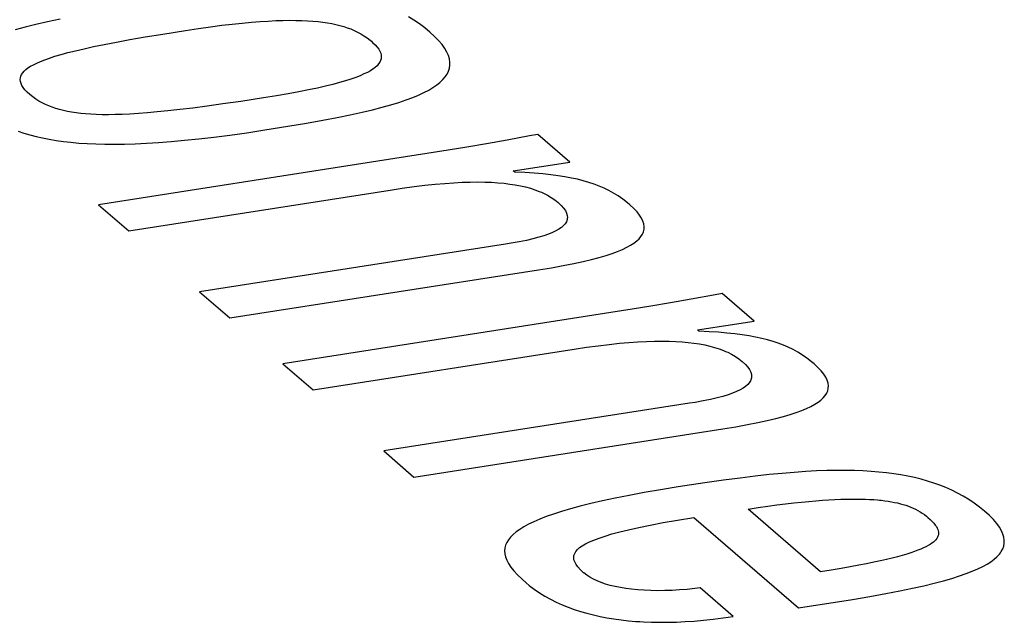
# Model space of a CAD drawing. Header units: millimetres. Extents: x -2579 to 1363, y -329 to 2298.
# Tile 242 of 256: x 1135.98 to 1138.37, y 1198.37 to 1199.83. Entities that reach past the tile are written whole.
import ezdxf

# ---------------------------------------------------------------- set-up
doc = ezdxf.new("R2010")
doc.units = ezdxf.units.MM
doc.header["$LTSCALE"] = 30.734
doc.layers.get('0').update_dxf_attribs({"linetype": 'CONTINUOUS'})

msp = doc.modelspace()

# ---------------------------------------------------------------- linework, layer by layer
at = {"color": 250, "true_color": 0x1c1c1c}
for p, q in [((1136.0816, 1199.8267), (1136.0508, 1199.8201)), ((1136.5848, 1199.822), (1136.6032, 1199.8229)), ((1136.6032, 1199.8229), (1136.6205, 1199.8235)), ((1136.6205, 1199.8235), (1136.6368, 1199.8237)), ((1136.6368, 1199.8237), (1136.6521, 1199.8236)), ((1136.6521, 1199.8236), (1136.6666, 1199.8233)), ((1136.6666, 1199.8233), (1136.6802, 1199.8227)), ((1136.6802, 1199.8227), (1136.6931, 1199.8218)), ((1136.9374, 1199.8237), (1136.924, 1199.8318)), ((1136.9506, 1199.8149), (1136.9374, 1199.8237)), ((1135.9967, 1199.8071), (1135.9732, 1199.8007)), ((1136.0225, 1199.8135), (1135.9967, 1199.8071)), ((1136.0508, 1199.8201), (1136.0225, 1199.8135)), ((1136.3299, 1199.7905), (1136.385, 1199.7992)), ((1136.385, 1199.7992), (1136.4161, 1199.8039)), ((1136.4161, 1199.8039), (1136.4452, 1199.808)), ((1136.4452, 1199.808), (1136.4725, 1199.8116)), ((1136.4725, 1199.8116), (1136.4979, 1199.8146)), ((1136.4979, 1199.8146), (1136.5218, 1199.8171)), ((1136.5218, 1199.8171), (1136.5442, 1199.8191)), ((1136.5442, 1199.8191), (1136.5651, 1199.8208)), ((1136.5651, 1199.8208), (1136.5848, 1199.822)), ((1136.6931, 1199.8218), (1136.7054, 1199.8206)), ((1136.7054, 1199.8206), (1136.7113, 1199.82)), ((1136.7113, 1199.82), (1136.717, 1199.8193)), ((1136.717, 1199.8193), (1136.7281, 1199.8176)), ((1136.7281, 1199.8176), (1136.7386, 1199.8158)), ((1136.7386, 1199.8158), (1136.7486, 1199.8137)), ((1136.7486, 1199.8137), (1136.7582, 1199.8113)), ((1136.7582, 1199.8113), (1136.7675, 1199.8087)), ((1136.7675, 1199.8087), (1136.7763, 1199.8059)), ((1136.7763, 1199.8059), (1136.7849, 1199.8027)), ((1136.7849, 1199.8027), (1136.7931, 1199.7992)), ((1136.7931, 1199.7992), (1136.8011, 1199.7954)), ((1136.9634, 1199.8054), (1136.9506, 1199.8149)), ((1136.976, 1199.7951), (1136.9634, 1199.8054)), ((1136.2177, 1199.771), (1136.2505, 1199.777)), ((1136.2505, 1199.777), (1136.2877, 1199.7835)), ((1136.2877, 1199.7835), (1136.3299, 1199.7905)), ((1136.8011, 1199.7954), (1136.8089, 1199.7911)), ((1136.8089, 1199.7911), (1136.8165, 1199.7865)), ((1136.8165, 1199.7865), (1136.8239, 1199.7814)), ((1136.8239, 1199.7814), (1136.8312, 1199.7757)), ((1136.8312, 1199.7757), (1136.8345, 1199.773)), ((1136.9875, 1199.7846), (1136.976, 1199.7951)), ((1136.9972, 1199.7746), (1136.9875, 1199.7846)), ((1136.1187, 1199.7501), (1136.1394, 1199.755)), ((1136.1394, 1199.755), (1136.1625, 1199.76)), ((1136.1625, 1199.76), (1136.1885, 1199.7653)), ((1136.1885, 1199.7653), (1136.2177, 1199.771)), ((1136.8345, 1199.773), (1136.8375, 1199.7703)), ((1136.8375, 1199.7703), (1136.8435, 1199.7645)), ((1136.8435, 1199.7645), (1136.8484, 1199.759)), ((1136.8484, 1199.759), (1136.8523, 1199.7537)), ((1136.8523, 1199.7537), (1136.8551, 1199.7488)), ((1137.0054, 1199.765), (1136.9972, 1199.7746)), ((1137.0119, 1199.7559), (1137.0054, 1199.765)), ((1137.0171, 1199.747), (1137.0119, 1199.7559)), ((1136.034, 1199.7243), (1136.0444, 1199.7283)), ((1136.0444, 1199.7283), (1136.056, 1199.7325)), ((1136.056, 1199.7325), (1136.0691, 1199.7367)), ((1136.0691, 1199.7367), (1136.0838, 1199.741)), ((1136.0838, 1199.741), (1136.1003, 1199.7455)), ((1136.1003, 1199.7455), (1136.1187, 1199.7501)), ((1136.8551, 1199.7488), (1136.8571, 1199.744)), ((1136.858, 1199.7306), (1136.8567, 1199.7263)), ((1136.8571, 1199.744), (1136.8582, 1199.7394)), ((1136.8585, 1199.7349), (1136.858, 1199.7306)), ((1136.8582, 1199.7394), (1136.8585, 1199.7349)), ((1137.0208, 1199.7386), (1137.0171, 1199.747)), ((1137.0233, 1199.7304), (1137.0208, 1199.7386)), ((1137.0244, 1199.7225), (1137.0233, 1199.7304)), ((1135.9945, 1199.7007), (1135.9988, 1199.7046)), ((1135.9988, 1199.7046), (1136.0039, 1199.7085)), ((1136.0039, 1199.7085), (1136.0099, 1199.7125)), ((1136.0099, 1199.7125), (1136.0169, 1199.7164)), ((1136.0169, 1199.7164), (1136.0249, 1199.7203)), ((1136.0249, 1199.7203), (1136.034, 1199.7243)), ((1136.8383, 1199.7059), (1136.832, 1199.7019)), ((1136.8411, 1199.7079), (1136.8383, 1199.7059)), ((1136.8437, 1199.71), (1136.8411, 1199.7079)), ((1136.8482, 1199.714), (1136.8437, 1199.71)), ((1136.8518, 1199.7181), (1136.8482, 1199.714)), ((1136.8547, 1199.7222), (1136.8518, 1199.7181)), ((1136.8567, 1199.7263), (1136.8547, 1199.7222)), ((1137.0209, 1199.7004), (1137.0232, 1199.7076)), ((1137.0232, 1199.7076), (1137.0244, 1199.7149)), ((1137.0244, 1199.7149), (1137.0244, 1199.7225)), ((1135.9852, 1199.68), (1135.9855, 1199.6843)), ((1135.9857, 1199.6756), (1135.9852, 1199.68)), ((1135.9855, 1199.6843), (1135.9865, 1199.6885)), ((1135.9865, 1199.6885), (1135.9884, 1199.6927)), ((1135.9884, 1199.6927), (1135.9911, 1199.6967)), ((1135.9911, 1199.6967), (1135.9945, 1199.7007)), ((1136.7849, 1199.6816), (1136.7718, 1199.6774)), ((1136.7967, 1199.6857), (1136.7849, 1199.6816)), ((1136.8072, 1199.6898), (1136.7967, 1199.6857)), ((1136.8165, 1199.6939), (1136.8072, 1199.6898)), ((1136.8248, 1199.6979), (1136.8165, 1199.6939)), ((1136.832, 1199.7019), (1136.8248, 1199.6979)), ((1137.0004, 1199.6737), (1137.0072, 1199.6802)), ((1137.0072, 1199.6802), (1137.0128, 1199.6867)), ((1137.0128, 1199.6867), (1137.0174, 1199.6935)), ((1137.0174, 1199.6935), (1137.0209, 1199.7004)), ((1135.987, 1199.6709), (1135.9857, 1199.6756)), ((1135.9893, 1199.6661), (1135.987, 1199.6709)), ((1135.9924, 1199.6611), (1135.9893, 1199.6661)), ((1135.9966, 1199.6558), (1135.9924, 1199.6611)), ((1136.0019, 1199.6502), (1135.9966, 1199.6558)), ((1136.7039, 1199.6599), (1136.6823, 1199.6554)), ((1136.7234, 1199.6644), (1136.7039, 1199.6599)), ((1136.7412, 1199.6688), (1136.7234, 1199.6644)), ((1136.7573, 1199.6731), (1136.7412, 1199.6688)), ((1136.7718, 1199.6774), (1136.7573, 1199.6731)), ((1136.9731, 1199.6551), (1136.9834, 1199.6612)), ((1136.9834, 1199.6612), (1136.9925, 1199.6674)), ((1136.9925, 1199.6674), (1137.0004, 1199.6737)), ((1136.0083, 1199.6443), (1136.0019, 1199.6502)), ((1136.0155, 1199.6385), (1136.0083, 1199.6443)), ((1136.0228, 1199.6332), (1136.0155, 1199.6385)), ((1136.0303, 1199.6284), (1136.0228, 1199.6332)), ((1136.5739, 1199.6362), (1136.5187, 1199.6277)), ((1136.6047, 1199.6411), (1136.5739, 1199.6362)), ((1136.6329, 1199.646), (1136.6047, 1199.6411)), ((1136.6588, 1199.6507), (1136.6329, 1199.646)), ((1136.6823, 1199.6554), (1136.6588, 1199.6507)), ((1136.9186, 1199.6312), (1136.9344, 1199.6372)), ((1136.9344, 1199.6372), (1136.9487, 1199.6431)), ((1136.9487, 1199.6431), (1136.9616, 1199.6491)), ((1136.9616, 1199.6491), (1136.9731, 1199.6551)), ((1136.038, 1199.6241), (1136.0303, 1199.6284)), ((1136.0459, 1199.6201), (1136.038, 1199.6241)), ((1136.054, 1199.6166), (1136.0459, 1199.6201)), ((1136.0624, 1199.6133), (1136.054, 1199.6166)), ((1136.0711, 1199.6104), (1136.0624, 1199.6133)), ((1136.0801, 1199.6078), (1136.0711, 1199.6104)), ((1136.4023, 1199.6116), (1136.371, 1199.6078)), ((1136.437, 1199.6161), (1136.4023, 1199.6116)), ((1136.4755, 1199.6215), (1136.437, 1199.6161)), ((1136.5187, 1199.6277), (1136.4755, 1199.6215)), ((1136.8375, 1199.6074), (1136.8608, 1199.6134)), ((1136.8608, 1199.6134), (1136.8819, 1199.6194)), ((1136.8819, 1199.6194), (1136.9011, 1199.6253)), ((1136.9011, 1199.6253), (1136.9186, 1199.6312)), ((1136.0895, 1199.6054), (1136.0801, 1199.6078)), ((1136.0992, 1199.6033), (1136.0895, 1199.6054)), ((1136.1095, 1199.6015), (1136.0992, 1199.6033)), ((1136.1202, 1199.5999), (1136.1095, 1199.6015)), ((1136.1314, 1199.5985), (1136.1202, 1199.5999)), ((1136.1432, 1199.5974), (1136.1314, 1199.5985)), ((1136.1558, 1199.5965), (1136.1432, 1199.5974)), ((1136.1691, 1199.5959), (1136.1558, 1199.5965)), ((1136.1832, 1199.5955), (1136.1691, 1199.5959)), ((1136.1983, 1199.5954), (1136.1832, 1199.5955)), ((1136.2145, 1199.5957), (1136.1983, 1199.5954)), ((1136.2319, 1199.5962), (1136.2145, 1199.5957)), ((1136.2506, 1199.5971), (1136.2319, 1199.5962)), ((1136.2708, 1199.5983), (1136.2506, 1199.5971)), ((1136.2927, 1199.6), (1136.2708, 1199.5983)), ((1136.3165, 1199.6021), (1136.2927, 1199.6)), ((1136.3425, 1199.6047), (1136.3165, 1199.6021)), ((1136.371, 1199.6078), (1136.3425, 1199.6047)), ((1136.717, 1199.582), (1136.7521, 1199.5887)), ((1136.7521, 1199.5887), (1136.7835, 1199.5951)), ((1136.7835, 1199.5951), (1136.8118, 1199.6013)), ((1136.8118, 1199.6013), (1136.8375, 1199.6074)), ((1136.5766, 1199.5585), (1136.6324, 1199.5674)), ((1136.6324, 1199.5674), (1136.6775, 1199.575)), ((1136.6775, 1199.575), (1136.717, 1199.582)), ((1135.9801, 1199.5557), (1135.9942, 1199.5509)), ((1135.9942, 1199.5509), (1136.0087, 1199.5466)), ((1136.0087, 1199.5466), (1136.0237, 1199.5427)), ((1136.0237, 1199.5427), (1136.0392, 1199.5392)), ((1136.0392, 1199.5392), (1136.0553, 1199.536)), ((1136.3827, 1199.5335), (1136.4171, 1199.537)), ((1136.4171, 1199.537), (1136.4535, 1199.5413)), ((1136.4535, 1199.5413), (1136.4921, 1199.5462)), ((1136.4921, 1199.5462), (1136.5331, 1199.552)), ((1136.5331, 1199.552), (1136.5766, 1199.5585)), ((1137.2166, 1199.544), (1137.1627, 1199.5339)), ((1137.2373, 1199.548), (1137.2166, 1199.544)), ((1137.3148, 1199.4811), (1137.2373, 1199.548)), ((1136.0553, 1199.536), (1136.0721, 1199.5332)), ((1136.0721, 1199.5332), (1136.0895, 1199.5308)), ((1136.0895, 1199.5308), (1136.1077, 1199.5287)), ((1136.1077, 1199.5287), (1136.1268, 1199.527)), ((1136.1268, 1199.527), (1136.1469, 1199.5257)), ((1136.1469, 1199.5257), (1136.1679, 1199.5248)), ((1136.1679, 1199.5248), (1136.1899, 1199.5242)), ((1136.1899, 1199.5242), (1136.2132, 1199.5241)), ((1136.2132, 1199.5241), (1136.2377, 1199.5244)), ((1136.2377, 1199.5244), (1136.2635, 1199.5252)), ((1136.2635, 1199.5252), (1136.2908, 1199.5264)), ((1136.2908, 1199.5264), (1136.3197, 1199.5282)), ((1136.3197, 1199.5282), (1136.3503, 1199.5306)), ((1136.3503, 1199.5306), (1136.3827, 1199.5335)), ((1137.0652, 1199.5168), (1137.0199, 1199.5095)), ((1137.1126, 1199.5249), (1137.0652, 1199.5168)), ((1137.1627, 1199.5339), (1137.1126, 1199.5249)), ((1137.0199, 1199.5095), (1136.1748, 1199.3778)), ((1137.1776, 1199.4597), (1137.3148, 1199.4811)), ((1137.1811, 1199.4566), (1137.1776, 1199.4597)), ((1137.2058, 1199.4554), (1137.1811, 1199.4566)), ((1137.2283, 1199.4539), (1137.2058, 1199.4554)), ((1137.249, 1199.4522), (1137.2283, 1199.4539)), ((1137.2682, 1199.4502), (1137.249, 1199.4522)), ((1137.286, 1199.4478), (1137.2682, 1199.4502)), ((1137.3027, 1199.4453), (1137.286, 1199.4478)), ((1137.3183, 1199.4424), (1137.3027, 1199.4453)), ((1137.3331, 1199.4392), (1137.3183, 1199.4424)), ((1136.8796, 1199.4132), (1136.909, 1199.4176)), ((1136.909, 1199.4176), (1136.9376, 1199.4215)), ((1136.9376, 1199.4215), (1136.9641, 1199.4248)), ((1136.9641, 1199.4248), (1136.9889, 1199.4274)), ((1136.9889, 1199.4274), (1137.012, 1199.4295)), ((1137.012, 1199.4295), (1137.0338, 1199.431)), ((1137.0338, 1199.431), (1137.0542, 1199.432)), ((1137.0542, 1199.432), (1137.0735, 1199.4326)), ((1137.0735, 1199.4326), (1137.0917, 1199.4328)), ((1137.0917, 1199.4328), (1137.1089, 1199.4326)), ((1137.1089, 1199.4326), (1137.1252, 1199.432)), ((1137.1252, 1199.432), (1137.1407, 1199.431)), ((1137.1407, 1199.431), (1137.1553, 1199.4296)), ((1137.1553, 1199.4296), (1137.1693, 1199.4279)), ((1137.1693, 1199.4279), (1137.1826, 1199.4259)), ((1137.1826, 1199.4259), (1137.1953, 1199.4234)), ((1137.1953, 1199.4234), (1137.2074, 1199.4207)), ((1137.2074, 1199.4207), (1137.219, 1199.4175)), ((1137.219, 1199.4175), (1137.2301, 1199.4139)), ((1137.3471, 1199.4356), (1137.3331, 1199.4392)), ((1137.3604, 1199.4318), (1137.3471, 1199.4356)), ((1137.3732, 1199.4275), (1137.3604, 1199.4318)), ((1137.3854, 1199.4229), (1137.3732, 1199.4275)), ((1137.3973, 1199.4178), (1137.3854, 1199.4229)), ((1137.4088, 1199.4121), (1137.3973, 1199.4178)), ((1136.2479, 1199.3148), (1136.8796, 1199.4132)), ((1137.2301, 1199.4139), (1137.2407, 1199.41)), ((1137.2407, 1199.41), (1137.2458, 1199.4078)), ((1137.2458, 1199.4078), (1137.2508, 1199.4056)), ((1137.2508, 1199.4056), (1137.2604, 1199.4007)), ((1137.2604, 1199.4007), (1137.2695, 1199.3953)), ((1137.2695, 1199.3953), (1137.2781, 1199.3895)), ((1137.4202, 1199.4059), (1137.4088, 1199.4121)), ((1137.4314, 1199.3989), (1137.4202, 1199.4059)), ((1137.4426, 1199.3911), (1137.4314, 1199.3989)), ((1136.1748, 1199.3778), (1136.2479, 1199.3148)), ((1137.2781, 1199.3895), (1137.2862, 1199.383)), ((1137.2862, 1199.383), (1137.2935, 1199.3762)), ((1137.2935, 1199.3762), (1137.2993, 1199.3697)), ((1137.4539, 1199.3824), (1137.4426, 1199.3911)), ((1137.4598, 1199.3774), (1137.4539, 1199.3824)), ((1137.4692, 1199.3688), (1137.4598, 1199.3774)), ((1137.2993, 1199.3697), (1137.3036, 1199.3636)), ((1137.3036, 1199.3636), (1137.3065, 1199.3577)), ((1137.3065, 1199.3577), (1137.3081, 1199.3521)), ((1137.3081, 1199.3521), (1137.3086, 1199.3468)), ((1137.3086, 1199.3468), (1137.3084, 1199.3442)), ((1137.477, 1199.3605), (1137.4692, 1199.3688)), ((1137.4832, 1199.3527), (1137.477, 1199.3605)), ((1137.488, 1199.3452), (1137.4832, 1199.3527)), ((1137.2942, 1199.3231), (1137.288, 1199.3188)), ((1137.2992, 1199.3275), (1137.2942, 1199.3231)), ((1137.3032, 1199.332), (1137.2992, 1199.3275)), ((1137.3061, 1199.3368), (1137.3032, 1199.332)), ((1137.3079, 1199.3417), (1137.3061, 1199.3368)), ((1137.3084, 1199.3442), (1137.3079, 1199.3417)), ((1137.4914, 1199.3381), (1137.488, 1199.3452)), ((1137.4935, 1199.3313), (1137.4914, 1199.3381)), ((1137.4944, 1199.3248), (1137.4935, 1199.3313)), ((1137.4941, 1199.3185), (1137.4944, 1199.3248)), ((1137.2391, 1199.299), (1137.2251, 1199.2953)), ((1137.2516, 1199.3028), (1137.2391, 1199.299)), ((1137.2626, 1199.3067), (1137.2516, 1199.3028)), ((1137.2723, 1199.3107), (1137.2626, 1199.3067)), ((1137.2808, 1199.3147), (1137.2723, 1199.3107)), ((1137.288, 1199.3188), (1137.2808, 1199.3147)), ((1137.482, 1199.2955), (1137.4866, 1199.301)), ((1137.4866, 1199.301), (1137.4902, 1199.3066)), ((1137.4902, 1199.3066), (1137.4916, 1199.3095)), ((1137.4916, 1199.3095), (1137.4927, 1199.3125)), ((1137.4927, 1199.3125), (1137.4941, 1199.3185)), ((1137.1585, 1199.2823), (1136.4189, 1199.167)), ((1137.1722, 1199.2845), (1137.1585, 1199.2823)), ((1137.1918, 1199.2881), (1137.1722, 1199.2845)), ((1137.2093, 1199.2916), (1137.1918, 1199.2881)), ((1137.2251, 1199.2953), (1137.2093, 1199.2916)), ((1137.4418, 1199.2698), (1137.4522, 1199.2748)), ((1137.4522, 1199.2748), (1137.4614, 1199.2798)), ((1137.4614, 1199.2798), (1137.4694, 1199.2849)), ((1137.4694, 1199.2849), (1137.4762, 1199.2901)), ((1137.4762, 1199.2901), (1137.482, 1199.2955)), ((1137.3855, 1199.2503), (1137.402, 1199.2552)), ((1137.402, 1199.2552), (1137.4168, 1199.26)), ((1137.4168, 1199.26), (1137.43, 1199.2649)), ((1137.43, 1199.2649), (1137.4418, 1199.2698)), ((1137.2705, 1199.2256), (1137.2987, 1199.2307)), ((1137.2987, 1199.2307), (1137.3239, 1199.2357)), ((1137.3239, 1199.2357), (1137.3467, 1199.2406)), ((1137.3467, 1199.2406), (1137.3671, 1199.2455)), ((1137.3671, 1199.2455), (1137.3855, 1199.2503)), ((1136.492, 1199.104), (1137.239, 1199.2204)), ((1137.239, 1199.2204), (1137.2705, 1199.2256)), ((1136.4189, 1199.167), (1136.492, 1199.104)), ((1137.6621, 1199.1594), (1137.6082, 1199.1493)), ((1137.6828, 1199.1634), (1137.6621, 1199.1594)), ((1137.7604, 1199.0964), (1137.6828, 1199.1634)), ((1137.5108, 1199.1322), (1137.4654, 1199.1249)), ((1137.5581, 1199.1403), (1137.5108, 1199.1322)), ((1137.6082, 1199.1493), (1137.5581, 1199.1403)), ((1137.4654, 1199.1249), (1136.6203, 1198.9932)), ((1137.6231, 1199.075), (1137.7604, 1199.0964)), ((1137.6266, 1199.072), (1137.6231, 1199.075)), ((1137.6513, 1199.0708), (1137.6266, 1199.072)), ((1137.6738, 1199.0693), (1137.6513, 1199.0708)), ((1137.6946, 1199.0676), (1137.6738, 1199.0693)), ((1137.7138, 1199.0655), (1137.6946, 1199.0676)), ((1137.7316, 1199.0632), (1137.7138, 1199.0655)), ((1137.7482, 1199.0606), (1137.7316, 1199.0632)), ((1137.7639, 1199.0578), (1137.7482, 1199.0606)), ((1137.3545, 1199.033), (1137.3831, 1199.0369)), ((1137.3831, 1199.0369), (1137.4096, 1199.0402)), ((1137.4096, 1199.0402), (1137.4343, 1199.0428)), ((1137.4343, 1199.0428), (1137.4575, 1199.0448)), ((1137.4575, 1199.0448), (1137.4793, 1199.0464)), ((1137.4793, 1199.0464), (1137.4997, 1199.0474)), ((1137.4997, 1199.0474), (1137.519, 1199.048)), ((1137.519, 1199.048), (1137.5372, 1199.0482)), ((1137.5372, 1199.0482), (1137.5544, 1199.048)), ((1137.5544, 1199.048), (1137.5707, 1199.0474)), ((1137.5707, 1199.0474), (1137.5862, 1199.0464)), ((1137.5862, 1199.0464), (1137.6008, 1199.045)), ((1137.6008, 1199.045), (1137.6148, 1199.0433)), ((1137.6148, 1199.0433), (1137.6281, 1199.0412)), ((1137.6281, 1199.0412), (1137.6408, 1199.0388)), ((1137.6408, 1199.0388), (1137.6529, 1199.0361)), ((1137.7786, 1199.0546), (1137.7639, 1199.0578)), ((1137.7926, 1199.051), (1137.7786, 1199.0546)), ((1137.806, 1199.0472), (1137.7926, 1199.051)), ((1137.8187, 1199.0429), (1137.806, 1199.0472)), ((1137.8309, 1199.0383), (1137.8187, 1199.0429)), ((1137.8428, 1199.0332), (1137.8309, 1199.0383)), ((1136.6934, 1198.9301), (1137.3251, 1199.0286)), ((1137.3251, 1199.0286), (1137.3545, 1199.033)), ((1137.6529, 1199.0361), (1137.6645, 1199.0329)), ((1137.6645, 1199.0329), (1137.6756, 1199.0293)), ((1137.6756, 1199.0293), (1137.6862, 1199.0254)), ((1137.6862, 1199.0254), (1137.6913, 1199.0232)), ((1137.6913, 1199.0232), (1137.6963, 1199.021)), ((1137.6963, 1199.021), (1137.7059, 1199.0161)), ((1137.7059, 1199.0161), (1137.715, 1199.0108)), ((1137.8544, 1199.0275), (1137.8428, 1199.0332)), ((1137.8657, 1199.0213), (1137.8544, 1199.0275)), ((1137.8769, 1199.0143), (1137.8657, 1199.0213)), ((1137.8881, 1199.0065), (1137.8769, 1199.0143)), ((1136.6203, 1198.9932), (1136.6934, 1198.9301)), ((1137.715, 1199.0108), (1137.7236, 1199.0049)), ((1137.7236, 1199.0049), (1137.7317, 1198.9985)), ((1137.7317, 1198.9985), (1137.739, 1198.9916)), ((1137.739, 1198.9916), (1137.7447, 1198.9851)), ((1137.8994, 1198.9978), (1137.8881, 1199.0065)), ((1137.9053, 1198.9928), (1137.8994, 1198.9978)), ((1137.9147, 1198.9841), (1137.9053, 1198.9928)), ((1137.7447, 1198.9851), (1137.749, 1198.979)), ((1137.749, 1198.979), (1137.752, 1198.9731)), ((1137.752, 1198.9731), (1137.7536, 1198.9675)), ((1137.7536, 1198.9675), (1137.7541, 1198.9622)), ((1137.9225, 1198.9759), (1137.9147, 1198.9841)), ((1137.9287, 1198.9681), (1137.9225, 1198.9759)), ((1137.9335, 1198.9606), (1137.9287, 1198.9681)), ((1137.7447, 1198.9429), (1137.7396, 1198.9385)), ((1137.7486, 1198.9475), (1137.7447, 1198.9429)), ((1137.7515, 1198.9522), (1137.7486, 1198.9475)), ((1137.7534, 1198.9571), (1137.7515, 1198.9522)), ((1137.7539, 1198.9596), (1137.7534, 1198.9571)), ((1137.7541, 1198.9622), (1137.7539, 1198.9596)), ((1137.9369, 1198.9535), (1137.9335, 1198.9606)), ((1137.939, 1198.9467), (1137.9369, 1198.9535)), ((1137.9399, 1198.9402), (1137.939, 1198.9467)), ((1137.6971, 1198.9182), (1137.6846, 1198.9145)), ((1137.7081, 1198.9221), (1137.6971, 1198.9182)), ((1137.7178, 1198.9261), (1137.7081, 1198.9221)), ((1137.7262, 1198.9301), (1137.7178, 1198.9261)), ((1137.7335, 1198.9343), (1137.7262, 1198.9301)), ((1137.7396, 1198.9385), (1137.7335, 1198.9343)), ((1137.9321, 1198.9164), (1137.9357, 1198.922)), ((1137.9357, 1198.922), (1137.9371, 1198.9249)), ((1137.9371, 1198.9249), (1137.9382, 1198.9279)), ((1137.9382, 1198.9279), (1137.9396, 1198.9339)), ((1137.9396, 1198.9339), (1137.9399, 1198.9402)), ((1137.604, 1198.8977), (1136.8644, 1198.7825)), ((1137.6177, 1198.9), (1137.604, 1198.8977)), ((1137.6373, 1198.9035), (1137.6177, 1198.9)), ((1137.6548, 1198.9071), (1137.6373, 1198.9035)), ((1137.6705, 1198.9107), (1137.6548, 1198.9071)), ((1137.6846, 1198.9145), (1137.6705, 1198.9107)), ((1137.8977, 1198.8902), (1137.9069, 1198.8952)), ((1137.9069, 1198.8952), (1137.9149, 1198.9003)), ((1137.9149, 1198.9003), (1137.9217, 1198.9055)), ((1137.9217, 1198.9055), (1137.9275, 1198.9109)), ((1137.9275, 1198.9109), (1137.9321, 1198.9164)), ((1137.8309, 1198.8657), (1137.8474, 1198.8706)), ((1137.8474, 1198.8706), (1137.8622, 1198.8754)), ((1137.8622, 1198.8754), (1137.8755, 1198.8803)), ((1137.8755, 1198.8803), (1137.8873, 1198.8852)), ((1137.8873, 1198.8852), (1137.8977, 1198.8902)), ((1137.716, 1198.841), (1137.7441, 1198.8461)), ((1137.7441, 1198.8461), (1137.7694, 1198.8511)), ((1137.7694, 1198.8511), (1137.7921, 1198.856)), ((1137.7921, 1198.856), (1137.8125, 1198.8609)), ((1137.8125, 1198.8609), (1137.8309, 1198.8657)), ((1136.9375, 1198.7194), (1137.6845, 1198.8358)), ((1137.6845, 1198.8358), (1137.716, 1198.841)), ((1136.8644, 1198.7825), (1136.9375, 1198.7194)), ((1137.828, 1198.7283), (1137.7966, 1198.7252)), ((1137.8574, 1198.7307), (1137.828, 1198.7283)), ((1137.885, 1198.7326), (1137.8574, 1198.7307)), ((1137.911, 1198.734), (1137.885, 1198.7326)), ((1137.9357, 1198.7349), (1137.911, 1198.734)), ((1137.9591, 1198.7353), (1137.9357, 1198.7349)), ((1137.9815, 1198.7353), (1137.9591, 1198.7353)), ((1138.0028, 1198.7349), (1137.9815, 1198.7353)), ((1138.0233, 1198.7341), (1138.0028, 1198.7349)), ((1138.043, 1198.733), (1138.0233, 1198.7341)), ((1138.062, 1198.7314), (1138.043, 1198.733)), ((1138.0803, 1198.7295), (1138.062, 1198.7314)), ((1138.098, 1198.7272), (1138.0803, 1198.7295)), ((1138.1152, 1198.7245), (1138.098, 1198.7272)), ((1137.6408, 1198.7053), (1137.5763, 1198.6955)), ((1137.6858, 1198.7117), (1137.6408, 1198.7053)), ((1137.7261, 1198.717), (1137.6858, 1198.7117)), ((1137.7628, 1198.7215), (1137.7261, 1198.717)), ((1137.7966, 1198.7252), (1137.7628, 1198.7215)), ((1138.1319, 1198.7214), (1138.1152, 1198.7245)), ((1138.1482, 1198.7179), (1138.1319, 1198.7214)), ((1138.1641, 1198.714), (1138.1482, 1198.7179)), ((1138.1797, 1198.7097), (1138.1641, 1198.714)), ((1138.1949, 1198.7049), (1138.1797, 1198.7097)), ((1138.2097, 1198.6996), (1138.1949, 1198.7049)), ((1137.494, 1198.6818), (1137.4576, 1198.675)), ((1137.5335, 1198.6886), (1137.494, 1198.6818)), ((1137.5763, 1198.6955), (1137.5335, 1198.6886)), ((1138.2242, 1198.6938), (1138.2097, 1198.6996)), ((1138.2385, 1198.6875), (1138.2242, 1198.6938)), ((1138.2524, 1198.6807), (1138.2385, 1198.6875)), ((1138.2661, 1198.6732), (1138.2524, 1198.6807)), ((1137.3934, 1198.6618), (1137.3653, 1198.6553)), ((1137.4241, 1198.6684), (1137.3934, 1198.6618)), ((1137.4576, 1198.675), (1137.4241, 1198.6684)), ((1137.8361, 1198.6544), (1137.8559, 1198.6567)), ((1137.8559, 1198.6567), (1137.8748, 1198.6587)), ((1137.8748, 1198.6587), (1137.8927, 1198.6605)), ((1137.8927, 1198.6605), (1137.9097, 1198.662)), ((1137.9097, 1198.662), (1137.9259, 1198.6632)), ((1137.9259, 1198.6632), (1137.9412, 1198.6642)), ((1137.9412, 1198.6642), (1137.9558, 1198.665)), ((1137.9558, 1198.665), (1137.9697, 1198.6656)), ((1137.9697, 1198.6656), (1137.9828, 1198.666)), ((1137.9828, 1198.666), (1137.9953, 1198.6662)), ((1137.9953, 1198.6662), (1138.0073, 1198.6662)), ((1138.0073, 1198.6662), (1138.0186, 1198.6661)), ((1138.0186, 1198.6661), (1138.0294, 1198.6658)), ((1138.0294, 1198.6658), (1138.0397, 1198.6653)), ((1138.0397, 1198.6653), (1138.0495, 1198.6647)), ((1138.0495, 1198.6647), (1138.0589, 1198.664)), ((1138.0589, 1198.664), (1138.0634, 1198.6636)), ((1138.0634, 1198.6636), (1138.0678, 1198.6631)), ((1138.0678, 1198.6631), (1138.0764, 1198.6621)), ((1138.0764, 1198.6621), (1138.0846, 1198.6609)), ((1138.0846, 1198.6609), (1138.0924, 1198.6596)), ((1138.0924, 1198.6596), (1138.0999, 1198.6582)), ((1138.0999, 1198.6582), (1138.1071, 1198.6566)), ((1138.1071, 1198.6566), (1138.1141, 1198.6549)), ((1138.2795, 1198.6652), (1138.2661, 1198.6732)), ((1138.2926, 1198.6564), (1138.2795, 1198.6652)), ((1138.3054, 1198.6469), (1138.2926, 1198.6564)), ((1137.2946, 1198.6362), (1137.2751, 1198.63)), ((1137.316, 1198.6426), (1137.2946, 1198.6362)), ((1137.3395, 1198.6489), (1137.316, 1198.6426)), ((1137.3653, 1198.6553), (1137.3395, 1198.6489)), ((1137.7456, 1198.6419), (1137.77, 1198.6456)), ((1137.9211, 1198.4904), (1137.7456, 1198.6419)), ((1137.77, 1198.6456), (1137.7931, 1198.6489)), ((1137.7931, 1198.6489), (1137.8152, 1198.6518)), ((1137.8152, 1198.6518), (1137.8361, 1198.6544)), ((1138.1141, 1198.6549), (1138.1207, 1198.6531)), ((1138.1207, 1198.6531), (1138.1272, 1198.6511)), ((1138.1272, 1198.6511), (1138.1334, 1198.649)), ((1138.1334, 1198.649), (1138.1394, 1198.6467)), ((1138.1394, 1198.6467), (1138.1452, 1198.6442)), ((1138.1452, 1198.6442), (1138.1509, 1198.6415)), ((1138.1509, 1198.6415), (1138.1564, 1198.6387)), ((1138.1564, 1198.6387), (1138.1617, 1198.6356)), ((1138.1617, 1198.6356), (1138.1669, 1198.6323)), ((1138.1669, 1198.6323), (1138.172, 1198.6286)), ((1138.3178, 1198.6367), (1138.3054, 1198.6469)), ((1138.3294, 1198.6262), (1138.3178, 1198.6367)), ((1137.2273, 1198.6114), (1137.2146, 1198.6052)), ((1137.2416, 1198.6176), (1137.2273, 1198.6114)), ((1137.2575, 1198.6238), (1137.2416, 1198.6176)), ((1137.2751, 1198.63), (1137.2575, 1198.6238)), ((1137.5088, 1198.6032), (1137.54, 1198.6091)), ((1137.54, 1198.6091), (1137.5751, 1198.6152)), ((1137.5751, 1198.6152), (1137.6145, 1198.6215)), ((1137.6145, 1198.6215), (1137.8676, 1198.403)), ((1138.172, 1198.6286), (1138.177, 1198.6247)), ((1138.177, 1198.6247), (1138.1798, 1198.6224)), ((1138.1798, 1198.6224), (1138.1804, 1198.6219)), ((1138.1804, 1198.6219), (1138.1863, 1198.6166)), ((1138.1863, 1198.6166), (1138.1911, 1198.6118)), ((1138.1911, 1198.6118), (1138.1951, 1198.6075)), ((1138.3391, 1198.6163), (1138.3294, 1198.6262)), ((1138.3471, 1198.6069), (1138.3391, 1198.6163)), ((1137.1846, 1198.5867), (1137.1771, 1198.5804)), ((1137.1932, 1198.5929), (1137.1846, 1198.5867)), ((1137.2032, 1198.5991), (1137.1932, 1198.5929)), ((1137.2146, 1198.6052), (1137.2032, 1198.5991)), ((1137.4162, 1198.5817), (1137.4352, 1198.5869)), ((1137.4352, 1198.5869), (1137.4567, 1198.5921)), ((1137.4567, 1198.5921), (1137.4812, 1198.5976)), ((1137.4812, 1198.5976), (1137.5088, 1198.6032)), ((1138.1951, 1198.6075), (1138.1984, 1198.6034)), ((1138.1984, 1198.6034), (1138.201, 1198.5995)), ((1138.201, 1198.5995), (1138.2031, 1198.5959)), ((1138.2031, 1198.5959), (1138.2046, 1198.5924)), ((1138.2046, 1198.5924), (1138.2056, 1198.5891)), ((1138.2056, 1198.5891), (1138.2061, 1198.5858)), ((1138.2061, 1198.5858), (1138.2062, 1198.5827)), ((1138.3535, 1198.598), (1138.3471, 1198.6069)), ((1138.3585, 1198.5895), (1138.3535, 1198.598)), ((1138.3621, 1198.5814), (1138.3585, 1198.5895)), ((1137.1619, 1198.5612), (1137.1591, 1198.5546)), ((1137.1658, 1198.5677), (1137.1619, 1198.5612)), ((1137.1709, 1198.5741), (1137.1658, 1198.5677)), ((1137.1771, 1198.5804), (1137.1709, 1198.5741)), ((1137.3524, 1198.5578), (1137.3617, 1198.5624)), ((1137.3617, 1198.5624), (1137.3725, 1198.5671)), ((1137.3725, 1198.5671), (1137.3851, 1198.5719)), ((1137.3851, 1198.5719), (1137.3996, 1198.5768)), ((1137.3996, 1198.5768), (1137.4162, 1198.5817)), ((1138.1938, 1198.5622), (1138.1901, 1198.5594)), ((1138.197, 1198.5651), (1138.1938, 1198.5622)), ((1138.1997, 1198.5679), (1138.197, 1198.5651)), ((1138.2019, 1198.5708), (1138.1997, 1198.5679)), ((1138.2036, 1198.5737), (1138.2019, 1198.5708)), ((1138.2049, 1198.5766), (1138.2036, 1198.5737)), ((1138.2058, 1198.5796), (1138.2049, 1198.5766)), ((1138.2062, 1198.5827), (1138.2058, 1198.5796)), ((1138.3643, 1198.5737), (1138.3621, 1198.5814)), ((1138.3654, 1198.5663), (1138.3643, 1198.5737)), ((1138.3652, 1198.5591), (1138.3654, 1198.5663)), ((1137.1573, 1198.5478), (1137.1567, 1198.5408)), ((1137.1567, 1198.5408), (1137.1573, 1198.5336)), ((1137.1591, 1198.5546), (1137.1573, 1198.5478)), ((1137.3262, 1198.5345), (1137.329, 1198.5392)), ((1137.329, 1198.5392), (1137.333, 1198.5439)), ((1137.333, 1198.5439), (1137.3382, 1198.5486)), ((1137.3382, 1198.5486), (1137.3446, 1198.5532)), ((1137.3446, 1198.5532), (1137.3524, 1198.5578)), ((1138.1478, 1198.5392), (1138.139, 1198.5362)), ((1138.1559, 1198.5422), (1138.1478, 1198.5392)), ((1138.1632, 1198.5451), (1138.1559, 1198.5422)), ((1138.1698, 1198.548), (1138.1632, 1198.5451)), ((1138.1758, 1198.5509), (1138.1698, 1198.548)), ((1138.1811, 1198.5537), (1138.1758, 1198.5509)), ((1138.1859, 1198.5566), (1138.1811, 1198.5537)), ((1138.1901, 1198.5594), (1138.1859, 1198.5566)), ((1138.3558, 1198.5359), (1138.358, 1198.5391)), ((1138.358, 1198.5391), (1138.3615, 1198.5456)), ((1138.3615, 1198.5456), (1138.3639, 1198.5523)), ((1138.3639, 1198.5523), (1138.3652, 1198.5591)), ((1137.1573, 1198.5336), (1137.159, 1198.5262)), ((1137.159, 1198.5262), (1137.162, 1198.5184)), ((1137.162, 1198.5184), (1137.1663, 1198.5103)), ((1137.3239, 1198.5246), (1137.3245, 1198.5296)), ((1137.3245, 1198.5194), (1137.3239, 1198.5246)), ((1137.3245, 1198.5296), (1137.3262, 1198.5345)), ((1137.3263, 1198.514), (1137.3245, 1198.5194)), ((1137.3294, 1198.5082), (1137.3263, 1198.514)), ((1138.0497, 1198.5133), (1138.0322, 1198.5097)), ((1138.0659, 1198.5168), (1138.0497, 1198.5133)), ((1138.0808, 1198.5202), (1138.0659, 1198.5168)), ((1138.0945, 1198.5235), (1138.0808, 1198.5202)), ((1138.1071, 1198.5268), (1138.0945, 1198.5235)), ((1138.1187, 1198.53), (1138.1071, 1198.5268)), ((1138.1293, 1198.5331), (1138.1187, 1198.53)), ((1138.139, 1198.5362), (1138.1293, 1198.5331)), ((1138.3236, 1198.5089), (1138.3328, 1198.5147)), ((1138.3328, 1198.5147), (1138.3408, 1198.5206)), ((1138.3408, 1198.5206), (1138.3476, 1198.5266)), ((1138.3476, 1198.5266), (1138.3534, 1198.5328)), ((1138.3534, 1198.5328), (1138.3558, 1198.5359)), ((1137.1663, 1198.5103), (1137.172, 1198.5017)), ((1137.172, 1198.5017), (1137.1793, 1198.4926)), ((1137.1793, 1198.4926), (1137.1882, 1198.4828)), ((1137.3338, 1198.502), (1137.3294, 1198.5082)), ((1137.3399, 1198.4953), (1137.3338, 1198.502)), ((1137.3477, 1198.488), (1137.3399, 1198.4953)), ((1137.9468, 1198.4945), (1137.9211, 1198.4904)), ((1137.9707, 1198.4985), (1137.9468, 1198.4945)), ((1137.9928, 1198.5023), (1137.9707, 1198.4985)), ((1138.0133, 1198.5061), (1137.9928, 1198.5023)), ((1138.0322, 1198.5097), (1138.0133, 1198.5061)), ((1138.2733, 1198.4859), (1138.288, 1198.4916)), ((1138.288, 1198.4916), (1138.3013, 1198.4973)), ((1138.3013, 1198.4973), (1138.3131, 1198.5031)), ((1138.3131, 1198.5031), (1138.3236, 1198.5089)), ((1137.1882, 1198.4828), (1137.1992, 1198.4722)), ((1137.1992, 1198.4722), (1137.2086, 1198.4638)), ((1137.3484, 1198.4874), (1137.3477, 1198.488)), ((1137.3553, 1198.482), (1137.3484, 1198.4874)), ((1137.363, 1198.4769), (1137.3553, 1198.482)), ((1137.3714, 1198.4723), (1137.363, 1198.4769)), ((1137.3806, 1198.468), (1137.3714, 1198.4723)), ((1137.3904, 1198.4641), (1137.3806, 1198.468)), ((1138.1957, 1198.4626), (1138.2182, 1198.4685)), ((1138.2182, 1198.4685), (1138.2385, 1198.4744)), ((1138.2385, 1198.4744), (1138.2568, 1198.4802)), ((1138.2568, 1198.4802), (1138.2733, 1198.4859)), ((1137.2086, 1198.4638), (1137.2165, 1198.4573)), ((1137.2165, 1198.4573), (1137.2286, 1198.4481)), ((1137.2286, 1198.4481), (1137.2412, 1198.4395)), ((1137.401, 1198.4606), (1137.3904, 1198.4641)), ((1137.4122, 1198.4574), (1137.401, 1198.4606)), ((1137.4241, 1198.4545), (1137.4122, 1198.4574)), ((1137.4367, 1198.452), (1137.4241, 1198.4545)), ((1137.45, 1198.4498), (1137.4367, 1198.452)), ((1137.464, 1198.448), (1137.45, 1198.4498)), ((1137.4786, 1198.4466), (1137.464, 1198.448)), ((1137.494, 1198.4455), (1137.4786, 1198.4466)), ((1137.51, 1198.4449), (1137.494, 1198.4455)), ((1137.5267, 1198.4446), (1137.51, 1198.4449)), ((1137.5439, 1198.4447), (1137.5267, 1198.4446)), ((1137.5616, 1198.4453), (1137.5439, 1198.4447)), ((1137.5798, 1198.4463), (1137.5616, 1198.4453)), ((1137.5983, 1198.4478), (1137.5798, 1198.4463)), ((1137.617, 1198.4498), (1137.5983, 1198.4478)), ((1137.6296, 1198.4513), (1137.617, 1198.4498)), ((1137.7098, 1198.3821), (1137.6296, 1198.4513)), ((1138.0785, 1198.4375), (1138.1126, 1198.4441)), ((1138.1126, 1198.4441), (1138.1432, 1198.4504)), ((1138.1432, 1198.4504), (1138.1708, 1198.4566)), ((1138.1708, 1198.4566), (1138.1957, 1198.4626)), ((1137.2412, 1198.4395), (1137.2542, 1198.4314)), ((1137.2542, 1198.4314), (1137.2676, 1198.424)), ((1137.2676, 1198.424), (1137.2814, 1198.417)), ((1137.8676, 1198.403), (1137.9979, 1198.4235)), ((1137.9979, 1198.4235), (1138.0405, 1198.4307)), ((1138.0405, 1198.4307), (1138.0785, 1198.4375)), ((1137.2814, 1198.417), (1137.2956, 1198.4106)), ((1137.2956, 1198.4106), (1137.3101, 1198.4047)), ((1137.3101, 1198.4047), (1137.3249, 1198.3993)), ((1137.3249, 1198.3993), (1137.3401, 1198.3944)), ((1137.3401, 1198.3944), (1137.3557, 1198.3899)), ((1137.3557, 1198.3899), (1137.3715, 1198.3859)), ((1137.3715, 1198.3859), (1137.3877, 1198.3823)), ((1137.3877, 1198.3823), (1137.4042, 1198.3791)), ((1137.4042, 1198.3791), (1137.4212, 1198.3763)), ((1137.4212, 1198.3763), (1137.4385, 1198.3739)), ((1137.4385, 1198.3739), (1137.4562, 1198.3719)), ((1137.4562, 1198.3719), (1137.4743, 1198.3704)), ((1137.4743, 1198.3704), (1137.4836, 1198.3697)), ((1137.4836, 1198.3697), (1137.4929, 1198.3692)), ((1137.5723, 1198.3688), (1137.5936, 1198.3697)), ((1137.5936, 1198.3697), (1137.6154, 1198.3712)), ((1137.6154, 1198.3712), (1137.638, 1198.3731)), ((1137.638, 1198.3731), (1137.6612, 1198.3756)), ((1137.6612, 1198.3756), (1137.6851, 1198.3786)), ((1137.6851, 1198.3786), (1137.7098, 1198.3821)), ((1137.4929, 1198.3692), (1137.512, 1198.3685)), ((1137.512, 1198.3685), (1137.5316, 1198.3681)), ((1137.5316, 1198.3681), (1137.5517, 1198.3682)), ((1137.5517, 1198.3682), (1137.5723, 1198.3688))]:
    msp.add_line(p, q, dxfattribs=at)

doc.saveas('drawing.dxf')
